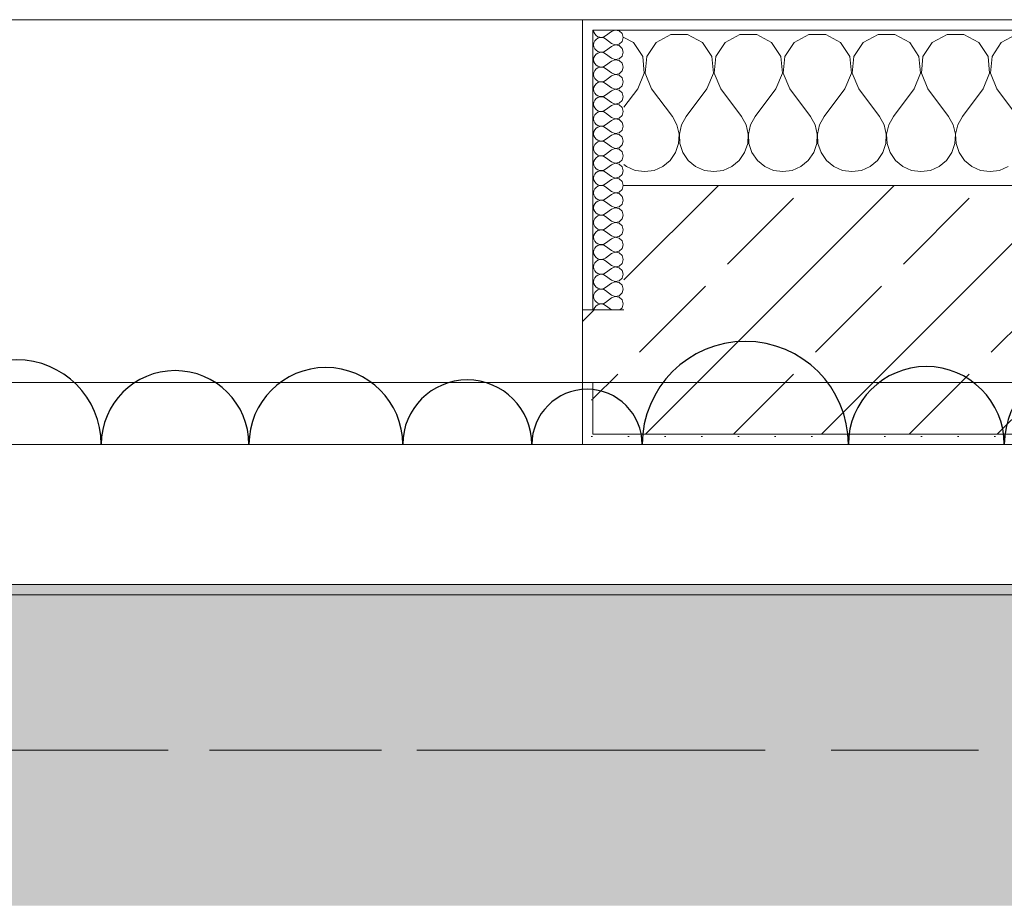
# Model space of a CAD drawing. Header units: metres. Extents: x -3.6 to 84.5, y -11 to 16.8.
# Tile 157 of 256: x 20.997 to 21.947, y 13.001 to 13.855. Entities that reach past the tile are written whole.
import ezdxf

# ---------------------------------------------------------------- set-up
doc = ezdxf.new("R2010")
doc.units = ezdxf.units.M
doc.header["$MEASUREMENT"] = 0
doc.linetypes.add('Achse', pattern=[0.2, 0.1, -0.05, 0, -0.05])
doc.linetypes.add('Strichlinie doppelt', pattern=[0.546806, 0.264583, -0.105833, 0.070556, -0.105833])
for name, color, linetype in [('209 - Marker.Änderung', 7, 'Continuous'), ('451 - Universal.Achsen Raster', 7, 'Continuous'), ('604 - Struktur.Wand Aussen', 7, 'Continuous'), ('608 - Struktur.Träger', 7, 'Continuous'), ('Neubau_653 - Abdeckung.TB Verkofferung', 7, 'Continuous')]:
    doc.layers.add(name, color=color, linetype=linetype)
pattern_1 = [(0, (0, 0), (0, 0.08660254), [0, -0.05]), (0, (0.025, 0.0433), (0, 0.08660254), [0, -0.05])]
pattern_2 = [(45, (0, 0), (-0.01767767, 0.01767767), [0, -0.025])]
pattern_3 = [(45, (0, 0), (-0.0848528, 0.0848528), []), (45, (-0.04243, 0.04243), (-0.0848528, 0.0848528), [0.09, -0.03])]

# ---------------------------------------------------------------- blocks, each defined once
blk = doc.blocks.new('*X36')
at = {"layer": '604 - Struktur.Wand Aussen', "color": 7, "linetype": 'Continuous', "lineweight": 5}
for p, q in [((21.62521, 13.84066), (21.6109, 13.83299)), ((21.64145, 13.84066), (21.62521, 13.84066)), ((21.65576, 13.83299), (21.64145, 13.84066)), ((21.69188, 13.84066), (21.67757, 13.83299)), ((21.70812, 13.84066), (21.69188, 13.84066)), ((21.72243, 13.83299), (21.70812, 13.84066)), ((21.75855, 13.84066), (21.74424, 13.83299)), ((21.77479, 13.84066), (21.75855, 13.84066)), ((21.7891, 13.83299), (21.77479, 13.84066)), ((21.82521, 13.84066), (21.8109, 13.83299)), ((21.84145, 13.84066), (21.82521, 13.84066)), ((21.85576, 13.83299), (21.84145, 13.84066)), ((21.89188, 13.84066), (21.87757, 13.83299)), ((21.90812, 13.84066), (21.89188, 13.84066)), ((21.92243, 13.83299), (21.90812, 13.84066)), ((21.95855, 13.84066), (21.94424, 13.83299)), ((21.5891, 13.83299), (21.58, 13.83787)), ((21.59808, 13.81947), (21.5891, 13.83299)), ((21.6109, 13.83299), (21.60192, 13.81947)), ((21.66475, 13.81947), (21.65576, 13.83299)), ((21.67757, 13.83299), (21.66858, 13.81947)), ((21.73142, 13.81947), (21.72243, 13.83299)), ((21.74424, 13.83299), (21.73525, 13.81947)), ((21.79808, 13.81947), (21.7891, 13.83299)), ((21.8109, 13.83299), (21.80192, 13.81947)), ((21.86475, 13.81947), (21.85576, 13.83299)), ((21.87757, 13.83299), (21.86858, 13.81947)), ((21.93142, 13.81947), (21.92243, 13.83299)), ((21.94424, 13.83299), (21.93525, 13.81947)), ((21.59962, 13.8033), (21.59808, 13.81947)), ((21.60192, 13.81947), (21.60038, 13.8033)), ((21.66629, 13.8033), (21.66475, 13.81947)), ((21.66858, 13.81947), (21.66705, 13.8033)), ((21.73295, 13.8033), (21.73142, 13.81947)), ((21.73525, 13.81947), (21.73371, 13.8033)), ((21.79962, 13.8033), (21.79808, 13.81947)), ((21.80192, 13.81947), (21.80038, 13.8033)), ((21.86629, 13.8033), (21.86475, 13.81947)), ((21.86858, 13.81947), (21.86705, 13.8033)), ((21.93295, 13.8033), (21.93142, 13.81947)), ((21.93525, 13.81947), (21.93371, 13.8033)), ((21.59333, 13.78833), (21.59962, 13.8033)), ((21.60038, 13.8033), (21.60667, 13.78833)), ((21.66, 13.78833), (21.66629, 13.8033)), ((21.66705, 13.8033), (21.67333, 13.78833)), ((21.72667, 13.78833), (21.73295, 13.8033)), ((21.73371, 13.8033), (21.74, 13.78833)), ((21.79333, 13.78833), (21.79962, 13.8033)), ((21.80038, 13.8033), (21.80667, 13.78833)), ((21.86, 13.78833), (21.86629, 13.8033)), ((21.86705, 13.8033), (21.87333, 13.78833)), ((21.92667, 13.78833), (21.93295, 13.8033)), ((21.93371, 13.8033), (21.94, 13.78833)), ((21.59333, 13.78833), (21.58, 13.77056)), ((21.60667, 13.78833), (21.62667, 13.76167)), ((21.66, 13.78833), (21.64, 13.76167)), ((21.67333, 13.78833), (21.69333, 13.76167)), ((21.72667, 13.78833), (21.70667, 13.76167)), ((21.74, 13.78833), (21.76, 13.76167)), ((21.79333, 13.78833), (21.77333, 13.76167)), ((21.80667, 13.78833), (21.82667, 13.76167)), ((21.86, 13.78833), (21.84, 13.76167)), ((21.87333, 13.78833), (21.89333, 13.76167)), ((21.92667, 13.78833), (21.90667, 13.76167)), ((21.94, 13.78833), (21.96, 13.76167)), ((21.63112, 13.75362), (21.62667, 13.76167)), ((21.6332, 13.74466), (21.63112, 13.75362)), ((21.63555, 13.75362), (21.63347, 13.74466)), ((21.64, 13.76167), (21.63555, 13.75362)), ((21.69778, 13.75362), (21.69333, 13.76167)), ((21.69987, 13.74466), (21.69778, 13.75362)), ((21.70222, 13.75362), (21.70013, 13.74466)), ((21.70667, 13.76167), (21.70222, 13.75362)), ((21.76445, 13.75362), (21.76, 13.76167)), ((21.76653, 13.74466), (21.76445, 13.75362)), ((21.76888, 13.75362), (21.7668, 13.74466)), ((21.77333, 13.76167), (21.76888, 13.75362)), ((21.83112, 13.75362), (21.82667, 13.76167)), ((21.8332, 13.74466), (21.83112, 13.75362)), ((21.83555, 13.75362), (21.83347, 13.74466)), ((21.84, 13.76167), (21.83555, 13.75362)), ((21.89778, 13.75362), (21.89333, 13.76167)), ((21.89987, 13.74466), (21.89778, 13.75362)), ((21.90222, 13.75362), (21.90013, 13.74466)), ((21.90667, 13.76167), (21.90222, 13.75362)), ((21.63275, 13.73547), (21.6332, 13.74466)), ((21.63347, 13.74466), (21.63391, 13.73547)), ((21.69942, 13.73547), (21.69987, 13.74466)), ((21.70013, 13.74466), (21.70058, 13.73547)), ((21.76609, 13.73547), (21.76653, 13.74466)), ((21.7668, 13.74466), (21.76725, 13.73547)), ((21.83275, 13.73547), (21.8332, 13.74466)), ((21.83347, 13.74466), (21.83391, 13.73547)), ((21.89942, 13.73547), (21.89987, 13.74466)), ((21.90013, 13.74466), (21.90058, 13.73547)), ((21.62981, 13.72676), (21.63275, 13.73547)), ((21.63391, 13.73547), (21.63685, 13.72676)), ((21.69648, 13.72676), (21.69942, 13.73547)), ((21.70058, 13.73547), (21.70352, 13.72676)), ((21.76315, 13.72676), (21.76609, 13.73547)), ((21.76725, 13.73547), (21.77019, 13.72676)), ((21.82981, 13.72676), (21.83275, 13.73547)), ((21.83391, 13.73547), (21.83685, 13.72676)), ((21.89648, 13.72676), (21.89942, 13.73547)), ((21.90058, 13.73547), (21.90352, 13.72676)), ((21.62461, 13.71918), (21.62981, 13.72676)), ((21.63685, 13.72676), (21.64206, 13.71918)), ((21.69127, 13.71918), (21.69648, 13.72676)), ((21.70352, 13.72676), (21.70873, 13.71918)), ((21.75794, 13.71918), (21.76315, 13.72676)), ((21.77019, 13.72676), (21.77539, 13.71918)), ((21.82461, 13.71918), (21.82981, 13.72676)), ((21.83685, 13.72676), (21.84206, 13.71918)), ((21.89127, 13.71918), (21.89648, 13.72676)), ((21.90352, 13.72676), (21.90873, 13.71918)), ((21.58, 13.71536), (21.58248, 13.71331)), ((21.61752, 13.71331), (21.62461, 13.71918)), ((21.64206, 13.71918), (21.64914, 13.71331)), ((21.68419, 13.71331), (21.69127, 13.71918)), ((21.70873, 13.71918), (21.71581, 13.71331)), ((21.75086, 13.71331), (21.75794, 13.71918)), ((21.77539, 13.71918), (21.78248, 13.71331)), ((21.81752, 13.71331), (21.82461, 13.71918)), ((21.84206, 13.71918), (21.84914, 13.71331)), ((21.88419, 13.71331), (21.89127, 13.71918)), ((21.90873, 13.71918), (21.91581, 13.71331)), ((21.58248, 13.71331), (21.59089, 13.7096)), ((21.59089, 13.7096), (21.6, 13.70833)), ((21.6, 13.70833), (21.60911, 13.7096)), ((21.60911, 13.7096), (21.61752, 13.71331)), ((21.64914, 13.71331), (21.65756, 13.7096)), ((21.65756, 13.7096), (21.66667, 13.70833)), ((21.66667, 13.70833), (21.67578, 13.7096)), ((21.67578, 13.7096), (21.68419, 13.71331)), ((21.71581, 13.71331), (21.72422, 13.7096)), ((21.72422, 13.7096), (21.73333, 13.70833)), ((21.73333, 13.70833), (21.74244, 13.7096)), ((21.74244, 13.7096), (21.75086, 13.71331)), ((21.78248, 13.71331), (21.79089, 13.7096)), ((21.79089, 13.7096), (21.8, 13.70833)), ((21.8, 13.70833), (21.80911, 13.7096)), ((21.80911, 13.7096), (21.81752, 13.71331)), ((21.84914, 13.71331), (21.85756, 13.7096)), ((21.85756, 13.7096), (21.86667, 13.70833)), ((21.86667, 13.70833), (21.87578, 13.7096)), ((21.87578, 13.7096), (21.88419, 13.71331)), ((21.91581, 13.71331), (21.92422, 13.7096)), ((21.92422, 13.7096), (21.93333, 13.70833)), ((21.93333, 13.70833), (21.94244, 13.7096)), ((21.94244, 13.7096), (21.95086, 13.71331))]:
    blk.add_line(p, q, dxfattribs=at)
blk = doc.blocks.new('*X57')
at = {"layer": '604 - Struktur.Wand Aussen', "color": 7, "linetype": 'Continuous', "lineweight": 5}
for p, q in [((21.55071, 13.845), (21.55099, 13.84305)), ((21.55099, 13.84305), (21.55178, 13.84124)), ((21.55178, 13.84124), (21.55304, 13.83973)), ((21.55304, 13.83973), (21.55466, 13.83861)), ((21.55466, 13.83861), (21.55653, 13.83798)), ((21.5585, 13.83789), (21.56042, 13.83833)), ((21.56042, 13.83833), (21.56214, 13.83929)), ((21.56786, 13.84357), (21.56214, 13.83929)), ((21.5715, 13.84497), (21.56786, 13.84357)), ((21.57534, 13.84425), (21.5715, 13.84497)), ((21.57822, 13.84161), (21.57534, 13.84425)), ((21.57929, 13.83786), (21.57822, 13.84161)), ((21.55099, 13.83267), (21.55071, 13.83071)), ((21.55071, 13.83071), (21.55099, 13.82876)), ((21.55178, 13.83447), (21.55099, 13.83267)), ((21.55304, 13.83599), (21.55178, 13.83447)), ((21.55466, 13.8371), (21.55304, 13.83599)), ((21.55653, 13.83773), (21.55466, 13.8371)), ((21.55653, 13.83798), (21.5585, 13.83789)), ((21.5585, 13.83783), (21.55653, 13.83773)), ((21.56042, 13.83738), (21.5585, 13.83783)), ((21.56214, 13.83643), (21.56042, 13.83738)), ((21.56786, 13.83214), (21.56214, 13.83643)), ((21.56786, 13.82929), (21.56214, 13.825)), ((21.56786, 13.83214), (21.5715, 13.83074)), ((21.5715, 13.83069), (21.56786, 13.82929)), ((21.5715, 13.83074), (21.57534, 13.83147)), ((21.57534, 13.82996), (21.5715, 13.83069)), ((21.57534, 13.83147), (21.57822, 13.8341)), ((21.57822, 13.82733), (21.57534, 13.82996)), ((21.57822, 13.8341), (21.57929, 13.83786)), ((21.55099, 13.82876), (21.55178, 13.82696)), ((21.55178, 13.82018), (21.55099, 13.81838)), ((21.55178, 13.82696), (21.55304, 13.82544)), ((21.55304, 13.8217), (21.55178, 13.82018)), ((21.55304, 13.82544), (21.55466, 13.82433)), ((21.55466, 13.82282), (21.55304, 13.8217)), ((21.55466, 13.82433), (21.55653, 13.8237)), ((21.55653, 13.82345), (21.55466, 13.82282)), ((21.55653, 13.8237), (21.5585, 13.8236)), ((21.5585, 13.82354), (21.55653, 13.82345)), ((21.5585, 13.8236), (21.56042, 13.82405)), ((21.56042, 13.8231), (21.5585, 13.82354)), ((21.56042, 13.82405), (21.56214, 13.825)), ((21.56214, 13.82214), (21.56042, 13.8231)), ((21.56786, 13.81786), (21.56214, 13.82214)), ((21.57534, 13.81718), (21.57822, 13.81982)), ((21.57929, 13.82357), (21.57822, 13.82733)), ((21.57822, 13.81982), (21.57929, 13.82357)), ((21.55099, 13.81838), (21.55071, 13.81643)), ((21.55071, 13.81643), (21.55099, 13.81448)), ((21.55099, 13.81448), (21.55178, 13.81267)), ((21.55178, 13.81267), (21.55304, 13.81116)), ((21.55304, 13.81116), (21.55466, 13.81004)), ((21.55466, 13.81004), (21.55653, 13.80941)), ((21.56042, 13.80976), (21.56214, 13.81071)), ((21.56786, 13.815), (21.56214, 13.81071)), ((21.56786, 13.81786), (21.5715, 13.81646)), ((21.5715, 13.8164), (21.56786, 13.815)), ((21.5715, 13.81646), (21.57534, 13.81718)), ((21.57534, 13.81567), (21.5715, 13.8164)), ((21.57822, 13.81304), (21.57534, 13.81567)), ((21.57929, 13.80929), (21.57822, 13.81304)), ((21.55099, 13.80409), (21.55071, 13.80214)), ((21.55071, 13.80214), (21.55099, 13.80019)), ((21.55178, 13.8059), (21.55099, 13.80409)), ((21.55304, 13.80742), (21.55178, 13.8059)), ((21.55466, 13.80853), (21.55304, 13.80742)), ((21.55653, 13.80916), (21.55466, 13.80853)), ((21.55653, 13.80941), (21.5585, 13.80931)), ((21.5585, 13.80926), (21.55653, 13.80916)), ((21.5585, 13.80931), (21.56042, 13.80976)), ((21.56042, 13.80881), (21.5585, 13.80926)), ((21.56214, 13.80786), (21.56042, 13.80881)), ((21.56786, 13.80357), (21.56214, 13.80786)), ((21.56786, 13.80071), (21.56214, 13.79643)), ((21.56786, 13.80357), (21.5715, 13.80217)), ((21.5715, 13.80211), (21.56786, 13.80071)), ((21.5715, 13.80217), (21.57534, 13.8029)), ((21.57534, 13.80139), (21.5715, 13.80211)), ((21.57534, 13.8029), (21.57822, 13.80553)), ((21.57822, 13.79876), (21.57534, 13.80139)), ((21.57822, 13.80553), (21.57929, 13.80929)), ((21.55099, 13.80019), (21.55178, 13.79839)), ((21.55178, 13.79161), (21.55099, 13.78981)), ((21.55178, 13.79839), (21.55304, 13.79687)), ((21.55304, 13.79313), (21.55178, 13.79161)), ((21.55304, 13.79687), (21.55466, 13.79575)), ((21.55466, 13.79425), (21.55304, 13.79313)), ((21.55466, 13.79575), (21.55653, 13.79512)), ((21.55653, 13.79488), (21.55466, 13.79425)), ((21.55653, 13.79512), (21.5585, 13.79503)), ((21.5585, 13.79497), (21.55653, 13.79488)), ((21.5585, 13.79503), (21.56042, 13.79547)), ((21.56042, 13.79453), (21.5585, 13.79497)), ((21.56042, 13.79547), (21.56214, 13.79643)), ((21.56214, 13.79357), (21.56042, 13.79453)), ((21.56786, 13.78929), (21.56214, 13.79357)), ((21.57534, 13.78861), (21.57822, 13.79124)), ((21.57929, 13.795), (21.57822, 13.79876)), ((21.57822, 13.79124), (21.57929, 13.795)), ((21.55099, 13.78981), (21.55071, 13.78786)), ((21.55071, 13.78786), (21.55099, 13.78591)), ((21.55099, 13.78591), (21.55178, 13.7841)), ((21.55178, 13.7841), (21.55304, 13.78258)), ((21.55304, 13.78258), (21.55466, 13.78147)), ((21.55466, 13.78147), (21.55653, 13.78084)), ((21.56042, 13.78119), (21.56214, 13.78214)), ((21.56786, 13.78643), (21.56214, 13.78214)), ((21.56786, 13.78929), (21.5715, 13.78789)), ((21.5715, 13.78783), (21.56786, 13.78643)), ((21.5715, 13.78789), (21.57534, 13.78861)), ((21.57534, 13.7871), (21.5715, 13.78783)), ((21.57822, 13.78447), (21.57534, 13.7871)), ((21.57929, 13.78071), (21.57822, 13.78447)), ((21.55099, 13.77552), (21.55071, 13.77357)), ((21.55071, 13.77357), (21.55099, 13.77162)), ((21.55178, 13.77733), (21.55099, 13.77552)), ((21.55304, 13.77884), (21.55178, 13.77733)), ((21.55466, 13.77996), (21.55304, 13.77884)), ((21.55653, 13.78059), (21.55466, 13.77996)), ((21.55653, 13.78084), (21.5585, 13.78074)), ((21.5585, 13.78069), (21.55653, 13.78059)), ((21.5585, 13.78074), (21.56042, 13.78119)), ((21.56042, 13.78024), (21.5585, 13.78069)), ((21.56214, 13.77929), (21.56042, 13.78024)), ((21.56786, 13.775), (21.56214, 13.77929)), ((21.56786, 13.77214), (21.56214, 13.76786)), ((21.56786, 13.775), (21.5715, 13.7736)), ((21.5715, 13.77354), (21.56786, 13.77214)), ((21.5715, 13.7736), (21.57534, 13.77433)), ((21.57534, 13.77282), (21.5715, 13.77354)), ((21.57534, 13.77433), (21.57822, 13.77696)), ((21.57822, 13.77018), (21.57534, 13.77282)), ((21.57822, 13.77696), (21.57929, 13.78071)), ((21.55099, 13.77162), (21.55178, 13.76982)), ((21.55178, 13.76304), (21.55099, 13.76124)), ((21.55178, 13.76982), (21.55304, 13.7683)), ((21.55304, 13.76456), (21.55178, 13.76304)), ((21.55304, 13.7683), (21.55466, 13.76718)), ((21.55466, 13.76567), (21.55304, 13.76456)), ((21.55466, 13.76718), (21.55653, 13.76655)), ((21.55653, 13.7663), (21.55466, 13.76567)), ((21.55653, 13.76655), (21.5585, 13.76646)), ((21.5585, 13.7664), (21.55653, 13.7663)), ((21.5585, 13.76646), (21.56042, 13.7669)), ((21.56042, 13.76595), (21.5585, 13.7664)), ((21.56042, 13.7669), (21.56214, 13.76786)), ((21.56214, 13.765), (21.56042, 13.76595)), ((21.56786, 13.76071), (21.56214, 13.765)), ((21.57534, 13.76004), (21.57822, 13.76267)), ((21.57929, 13.76643), (21.57822, 13.77018)), ((21.57822, 13.76267), (21.57929, 13.76643)), ((21.55099, 13.76124), (21.55071, 13.75929)), ((21.55071, 13.75929), (21.55099, 13.75733)), ((21.55099, 13.75733), (21.55178, 13.75553)), ((21.55178, 13.75553), (21.55304, 13.75401)), ((21.55304, 13.75401), (21.55466, 13.7529)), ((21.55466, 13.7529), (21.55653, 13.75227)), ((21.56042, 13.75262), (21.56214, 13.75357)), ((21.56786, 13.75786), (21.56214, 13.75357)), ((21.56786, 13.76071), (21.5715, 13.75931)), ((21.5715, 13.75926), (21.56786, 13.75786)), ((21.5715, 13.75931), (21.57534, 13.76004)), ((21.57534, 13.75853), (21.5715, 13.75926)), ((21.57822, 13.7559), (21.57534, 13.75853)), ((21.57929, 13.75214), (21.57822, 13.7559)), ((21.55099, 13.74695), (21.55071, 13.745)), ((21.55071, 13.745), (21.55099, 13.74305)), ((21.55178, 13.74876), (21.55099, 13.74695)), ((21.55304, 13.75027), (21.55178, 13.74876)), ((21.55466, 13.75139), (21.55304, 13.75027)), ((21.55653, 13.75202), (21.55466, 13.75139)), ((21.55653, 13.75227), (21.5585, 13.75217)), ((21.5585, 13.75211), (21.55653, 13.75202)), ((21.5585, 13.75217), (21.56042, 13.75262)), ((21.56042, 13.75167), (21.5585, 13.75211)), ((21.56214, 13.75071), (21.56042, 13.75167)), ((21.56786, 13.74643), (21.56214, 13.75071)), ((21.56786, 13.74357), (21.56214, 13.73929)), ((21.56786, 13.74643), (21.5715, 13.74503)), ((21.5715, 13.74497), (21.56786, 13.74357)), ((21.5715, 13.74503), (21.57534, 13.74575)), ((21.57534, 13.74425), (21.5715, 13.74497)), ((21.57534, 13.74575), (21.57822, 13.74839)), ((21.57822, 13.74161), (21.57534, 13.74425)), ((21.57822, 13.74839), (21.57929, 13.75214)), ((21.55099, 13.74305), (21.55178, 13.74124)), ((21.55178, 13.73447), (21.55099, 13.73267)), ((21.55178, 13.74124), (21.55304, 13.73973)), ((21.55304, 13.73599), (21.55178, 13.73447)), ((21.55304, 13.73973), (21.55466, 13.73861)), ((21.55466, 13.7371), (21.55304, 13.73599)), ((21.55466, 13.73861), (21.55653, 13.73798)), ((21.55653, 13.73773), (21.55466, 13.7371)), ((21.55653, 13.73798), (21.5585, 13.73789)), ((21.5585, 13.73783), (21.55653, 13.73773)), ((21.5585, 13.73789), (21.56042, 13.73833)), ((21.56042, 13.73738), (21.5585, 13.73783)), ((21.56042, 13.73833), (21.56214, 13.73929)), ((21.56214, 13.73643), (21.56042, 13.73738)), ((21.56786, 13.73214), (21.56214, 13.73643)), ((21.57534, 13.73147), (21.57822, 13.7341)), ((21.57929, 13.73786), (21.57822, 13.74161)), ((21.57822, 13.7341), (21.57929, 13.73786)), ((21.55099, 13.73267), (21.55071, 13.73071)), ((21.55071, 13.73071), (21.55099, 13.72876)), ((21.55099, 13.72876), (21.55178, 13.72696)), ((21.55178, 13.72696), (21.55304, 13.72544)), ((21.55304, 13.72544), (21.55466, 13.72433)), ((21.55466, 13.72433), (21.55653, 13.7237)), ((21.56042, 13.72405), (21.56214, 13.725)), ((21.56786, 13.72929), (21.56214, 13.725)), ((21.56786, 13.73214), (21.5715, 13.73074)), ((21.5715, 13.73069), (21.56786, 13.72929)), ((21.5715, 13.73074), (21.57534, 13.73147)), ((21.57534, 13.72996), (21.5715, 13.73069)), ((21.57822, 13.72733), (21.57534, 13.72996)), ((21.57929, 13.72357), (21.57822, 13.72733)), ((21.55099, 13.71838), (21.55071, 13.71643)), ((21.55071, 13.71643), (21.55099, 13.71448)), ((21.55178, 13.72018), (21.55099, 13.71838)), ((21.55304, 13.7217), (21.55178, 13.72018)), ((21.55466, 13.72282), (21.55304, 13.7217)), ((21.55653, 13.72345), (21.55466, 13.72282)), ((21.55653, 13.7237), (21.5585, 13.7236)), ((21.5585, 13.72354), (21.55653, 13.72345)), ((21.5585, 13.7236), (21.56042, 13.72405)), ((21.56042, 13.7231), (21.5585, 13.72354)), ((21.56214, 13.72214), (21.56042, 13.7231)), ((21.56786, 13.71786), (21.56214, 13.72214)), ((21.56786, 13.715), (21.56214, 13.71071)), ((21.56786, 13.71786), (21.5715, 13.71646)), ((21.5715, 13.7164), (21.56786, 13.715)), ((21.5715, 13.71646), (21.57534, 13.71718)), ((21.57534, 13.71567), (21.5715, 13.7164)), ((21.57534, 13.71718), (21.57822, 13.71982)), ((21.57822, 13.71304), (21.57534, 13.71567)), ((21.57822, 13.71982), (21.57929, 13.72357)), ((21.55099, 13.71448), (21.55178, 13.71267)), ((21.55178, 13.7059), (21.55099, 13.70409)), ((21.55178, 13.71267), (21.55304, 13.71116)), ((21.55304, 13.70742), (21.55178, 13.7059)), ((21.55304, 13.71116), (21.55466, 13.71004)), ((21.55466, 13.70853), (21.55304, 13.70742)), ((21.55466, 13.71004), (21.55653, 13.70941)), ((21.55653, 13.70916), (21.55466, 13.70853)), ((21.55653, 13.70941), (21.5585, 13.70931)), ((21.5585, 13.70926), (21.55653, 13.70916)), ((21.5585, 13.70931), (21.56042, 13.70976)), ((21.56042, 13.70881), (21.5585, 13.70926)), ((21.56042, 13.70976), (21.56214, 13.71071)), ((21.56214, 13.70786), (21.56042, 13.70881)), ((21.56786, 13.70357), (21.56214, 13.70786)), ((21.57534, 13.7029), (21.57822, 13.70553)), ((21.57929, 13.70929), (21.57822, 13.71304)), ((21.57822, 13.70553), (21.57929, 13.70929)), ((21.55099, 13.70409), (21.55071, 13.70214)), ((21.55071, 13.70214), (21.55099, 13.70019)), ((21.55099, 13.70019), (21.55178, 13.69839)), ((21.55178, 13.69839), (21.55304, 13.69687)), ((21.55304, 13.69687), (21.55466, 13.69575)), ((21.56042, 13.69547), (21.56214, 13.69643)), ((21.56786, 13.70071), (21.56214, 13.69643)), ((21.56786, 13.70357), (21.5715, 13.70217)), ((21.5715, 13.70211), (21.56786, 13.70071)), ((21.5715, 13.70217), (21.57534, 13.7029)), ((21.57534, 13.70139), (21.5715, 13.70211)), ((21.57822, 13.69876), (21.57534, 13.70139)), ((21.57929, 13.695), (21.57822, 13.69876)), ((21.55099, 13.68981), (21.55071, 13.68786)), ((21.55071, 13.68786), (21.55099, 13.68591)), ((21.55178, 13.69161), (21.55099, 13.68981)), ((21.55304, 13.69313), (21.55178, 13.69161)), ((21.55466, 13.69425), (21.55304, 13.69313)), ((21.55466, 13.69575), (21.55653, 13.69512)), ((21.55653, 13.69488), (21.55466, 13.69425)), ((21.55653, 13.69512), (21.5585, 13.69503)), ((21.5585, 13.69497), (21.55653, 13.69488)), ((21.5585, 13.69503), (21.56042, 13.69547)), ((21.56042, 13.69453), (21.5585, 13.69497)), ((21.56214, 13.69357), (21.56042, 13.69453)), ((21.56786, 13.68929), (21.56214, 13.69357)), ((21.56786, 13.68643), (21.56214, 13.68214)), ((21.56786, 13.68929), (21.5715, 13.68789)), ((21.5715, 13.68783), (21.56786, 13.68643)), ((21.5715, 13.68789), (21.57534, 13.68861)), ((21.57534, 13.6871), (21.5715, 13.68783)), ((21.57534, 13.68861), (21.57822, 13.69124)), ((21.57822, 13.68447), (21.57534, 13.6871)), ((21.57822, 13.69124), (21.57929, 13.695)), ((21.55099, 13.68591), (21.55178, 13.6841)), ((21.55178, 13.67733), (21.55099, 13.67552)), ((21.55178, 13.6841), (21.55304, 13.68258)), ((21.55304, 13.67884), (21.55178, 13.67733)), ((21.55304, 13.68258), (21.55466, 13.68147)), ((21.55466, 13.67996), (21.55304, 13.67884)), ((21.55466, 13.68147), (21.55653, 13.68084)), ((21.55653, 13.68059), (21.55466, 13.67996)), ((21.55653, 13.68084), (21.5585, 13.68074)), ((21.5585, 13.68069), (21.55653, 13.68059)), ((21.5585, 13.68074), (21.56042, 13.68119)), ((21.56042, 13.68024), (21.5585, 13.68069)), ((21.56042, 13.68119), (21.56214, 13.68214)), ((21.56214, 13.67929), (21.56042, 13.68024)), ((21.56786, 13.675), (21.56214, 13.67929)), ((21.57534, 13.67433), (21.57822, 13.67696)), ((21.57929, 13.68071), (21.57822, 13.68447)), ((21.57822, 13.67696), (21.57929, 13.68071)), ((21.55099, 13.67552), (21.55071, 13.67357)), ((21.55071, 13.67357), (21.55099, 13.67162)), ((21.55099, 13.67162), (21.55178, 13.66982)), ((21.55178, 13.66982), (21.55304, 13.6683)), ((21.55304, 13.6683), (21.55466, 13.66718)), ((21.56042, 13.6669), (21.56214, 13.66786)), ((21.56786, 13.67214), (21.56214, 13.66786)), ((21.56786, 13.675), (21.5715, 13.6736)), ((21.5715, 13.67354), (21.56786, 13.67214)), ((21.5715, 13.6736), (21.57534, 13.67433)), ((21.57534, 13.67282), (21.5715, 13.67354)), ((21.57822, 13.67018), (21.57534, 13.67282)), ((21.57929, 13.66643), (21.57822, 13.67018)), ((21.55099, 13.66124), (21.55071, 13.65929)), ((21.55071, 13.65929), (21.55099, 13.65733)), ((21.55178, 13.66304), (21.55099, 13.66124)), ((21.55304, 13.66456), (21.55178, 13.66304)), ((21.55466, 13.66567), (21.55304, 13.66456)), ((21.55466, 13.66718), (21.55653, 13.66655)), ((21.55653, 13.6663), (21.55466, 13.66567)), ((21.55653, 13.66655), (21.5585, 13.66646)), ((21.5585, 13.6664), (21.55653, 13.6663)), ((21.5585, 13.66646), (21.56042, 13.6669)), ((21.56042, 13.66595), (21.5585, 13.6664)), ((21.56214, 13.665), (21.56042, 13.66595)), ((21.56786, 13.66071), (21.56214, 13.665)), ((21.56786, 13.65786), (21.56214, 13.65357)), ((21.56786, 13.66071), (21.5715, 13.65931)), ((21.5715, 13.65926), (21.56786, 13.65786)), ((21.5715, 13.65931), (21.57534, 13.66004)), ((21.57534, 13.65853), (21.5715, 13.65926)), ((21.57534, 13.66004), (21.57822, 13.66267)), ((21.57822, 13.6559), (21.57534, 13.65853)), ((21.57822, 13.66267), (21.57929, 13.66643)), ((21.55099, 13.65733), (21.55178, 13.65553)), ((21.55178, 13.64876), (21.55099, 13.64695)), ((21.55178, 13.65553), (21.55304, 13.65401)), ((21.55304, 13.65027), (21.55178, 13.64876)), ((21.55304, 13.65401), (21.55466, 13.6529)), ((21.55466, 13.65139), (21.55304, 13.65027)), ((21.55466, 13.6529), (21.55653, 13.65227)), ((21.55653, 13.65202), (21.55466, 13.65139)), ((21.55653, 13.65227), (21.5585, 13.65217)), ((21.5585, 13.65211), (21.55653, 13.65202)), ((21.5585, 13.65217), (21.56042, 13.65262)), ((21.56042, 13.65167), (21.5585, 13.65211)), ((21.56042, 13.65262), (21.56214, 13.65357)), ((21.56214, 13.65071), (21.56042, 13.65167)), ((21.56786, 13.64643), (21.56214, 13.65071)), ((21.57534, 13.64575), (21.57822, 13.64839)), ((21.57929, 13.65214), (21.57822, 13.6559)), ((21.57822, 13.64839), (21.57929, 13.65214)), ((21.55099, 13.64695), (21.55071, 13.645)), ((21.55071, 13.645), (21.55099, 13.64305)), ((21.55099, 13.64305), (21.55178, 13.64124)), ((21.55178, 13.64124), (21.55304, 13.63973)), ((21.55304, 13.63973), (21.55466, 13.63861)), ((21.56042, 13.63833), (21.56214, 13.63929)), ((21.56786, 13.64357), (21.56214, 13.63929)), ((21.56786, 13.64643), (21.5715, 13.64503)), ((21.5715, 13.64497), (21.56786, 13.64357)), ((21.5715, 13.64503), (21.57534, 13.64575)), ((21.57534, 13.64425), (21.5715, 13.64497)), ((21.57822, 13.64161), (21.57534, 13.64425)), ((21.57929, 13.63786), (21.57822, 13.64161)), ((21.55099, 13.63267), (21.55071, 13.63071)), ((21.55071, 13.63071), (21.55099, 13.62876)), ((21.55178, 13.63447), (21.55099, 13.63267)), ((21.55304, 13.63599), (21.55178, 13.63447)), ((21.55466, 13.6371), (21.55304, 13.63599)), ((21.55466, 13.63861), (21.55653, 13.63798)), ((21.55653, 13.63773), (21.55466, 13.6371)), ((21.55653, 13.63798), (21.5585, 13.63789)), ((21.5585, 13.63783), (21.55653, 13.63773)), ((21.5585, 13.63789), (21.56042, 13.63833)), ((21.56042, 13.63738), (21.5585, 13.63783)), ((21.56214, 13.63643), (21.56042, 13.63738)), ((21.56786, 13.63214), (21.56214, 13.63643)), ((21.56786, 13.62929), (21.56214, 13.625)), ((21.56786, 13.63214), (21.5715, 13.63074)), ((21.5715, 13.63069), (21.56786, 13.62929)), ((21.5715, 13.63074), (21.57534, 13.63147)), ((21.57534, 13.62996), (21.5715, 13.63069)), ((21.57534, 13.63147), (21.57822, 13.6341)), ((21.57822, 13.62733), (21.57534, 13.62996)), ((21.57822, 13.6341), (21.57929, 13.63786)), ((21.55099, 13.62876), (21.55178, 13.62696)), ((21.55178, 13.62018), (21.55099, 13.61838)), ((21.55178, 13.62696), (21.55304, 13.62544)), ((21.55304, 13.6217), (21.55178, 13.62018)), ((21.55304, 13.62544), (21.55466, 13.62433)), ((21.55466, 13.62282), (21.55304, 13.6217)), ((21.55466, 13.62433), (21.55653, 13.6237)), ((21.55653, 13.62345), (21.55466, 13.62282)), ((21.55653, 13.6237), (21.5585, 13.6236)), ((21.5585, 13.62354), (21.55653, 13.62345)), ((21.5585, 13.6236), (21.56042, 13.62405)), ((21.56042, 13.6231), (21.5585, 13.62354)), ((21.56042, 13.62405), (21.56214, 13.625)), ((21.56214, 13.62214), (21.56042, 13.6231)), ((21.56786, 13.61786), (21.56214, 13.62214)), ((21.57534, 13.61718), (21.57822, 13.61982)), ((21.57929, 13.62357), (21.57822, 13.62733)), ((21.57822, 13.61982), (21.57929, 13.62357)), ((21.55099, 13.61838), (21.55071, 13.61643)), ((21.55071, 13.61643), (21.55099, 13.61448)), ((21.55099, 13.61448), (21.55178, 13.61267)), ((21.55178, 13.61267), (21.55304, 13.61116)), ((21.55304, 13.61116), (21.55466, 13.61004)), ((21.56042, 13.60976), (21.56214, 13.61071)), ((21.56786, 13.615), (21.56214, 13.61071)), ((21.56786, 13.61786), (21.5715, 13.61646)), ((21.5715, 13.6164), (21.56786, 13.615)), ((21.5715, 13.61646), (21.57534, 13.61718)), ((21.57534, 13.61567), (21.5715, 13.6164)), ((21.57822, 13.61304), (21.57534, 13.61567)), ((21.57929, 13.60929), (21.57822, 13.61304)), ((21.55099, 13.60409), (21.55071, 13.60214)), ((21.55071, 13.60214), (21.55099, 13.60019)), ((21.55178, 13.6059), (21.55099, 13.60409)), ((21.55304, 13.60742), (21.55178, 13.6059)), ((21.55466, 13.60853), (21.55304, 13.60742)), ((21.55466, 13.61004), (21.55653, 13.60941)), ((21.55653, 13.60916), (21.55466, 13.60853)), ((21.55653, 13.60941), (21.5585, 13.60931)), ((21.5585, 13.60926), (21.55653, 13.60916)), ((21.5585, 13.60931), (21.56042, 13.60976)), ((21.56042, 13.60881), (21.5585, 13.60926)), ((21.56214, 13.60786), (21.56042, 13.60881)), ((21.56786, 13.60357), (21.56214, 13.60786)), ((21.56786, 13.60357), (21.5715, 13.60217)), ((21.5715, 13.60211), (21.56786, 13.60071)), ((21.5715, 13.60217), (21.57534, 13.6029)), ((21.57534, 13.60139), (21.5715, 13.60211)), ((21.57534, 13.6029), (21.57822, 13.60553)), ((21.57822, 13.59876), (21.57534, 13.60139)), ((21.57822, 13.60553), (21.57929, 13.60929)), ((21.55099, 13.60019), (21.55178, 13.59839)), ((21.55178, 13.59161), (21.55099, 13.58981)), ((21.55178, 13.59839), (21.55304, 13.59687)), ((21.55304, 13.59313), (21.55178, 13.59161)), ((21.55304, 13.59687), (21.55466, 13.59575)), ((21.55466, 13.59425), (21.55304, 13.59313)), ((21.55466, 13.59575), (21.55653, 13.59512)), ((21.55653, 13.59488), (21.55466, 13.59425)), ((21.55653, 13.59512), (21.5585, 13.59503)), ((21.5585, 13.59497), (21.55653, 13.59488)), ((21.5585, 13.59503), (21.56042, 13.59547)), ((21.56042, 13.59453), (21.5585, 13.59497)), ((21.56042, 13.59547), (21.56214, 13.59643)), ((21.56214, 13.59357), (21.56042, 13.59453)), ((21.56786, 13.60071), (21.56214, 13.59643)), ((21.56786, 13.58929), (21.56214, 13.59357)), ((21.57534, 13.58861), (21.57822, 13.59124)), ((21.57929, 13.595), (21.57822, 13.59876)), ((21.57822, 13.59124), (21.57929, 13.595)), ((21.55099, 13.58981), (21.55071, 13.58786)), ((21.55071, 13.58786), (21.55099, 13.58591)), ((21.55099, 13.58591), (21.55178, 13.5841)), ((21.55178, 13.5841), (21.55304, 13.58258)), ((21.55304, 13.58258), (21.55466, 13.58147)), ((21.56042, 13.58119), (21.56214, 13.58214)), ((21.56786, 13.58643), (21.56214, 13.58214)), ((21.56786, 13.58929), (21.5715, 13.58789)), ((21.5715, 13.58783), (21.56786, 13.58643)), ((21.5715, 13.58789), (21.57534, 13.58861)), ((21.57534, 13.5871), (21.5715, 13.58783)), ((21.57822, 13.58447), (21.57534, 13.5871)), ((21.57929, 13.58071), (21.57822, 13.58447)), ((21.55099, 13.57552), (21.55091, 13.575)), ((21.55178, 13.57733), (21.55099, 13.57552)), ((21.55304, 13.57884), (21.55178, 13.57733)), ((21.55466, 13.57996), (21.55304, 13.57884)), ((21.55466, 13.58147), (21.55653, 13.58084)), ((21.55653, 13.58059), (21.55466, 13.57996)), ((21.55653, 13.58084), (21.5585, 13.58074)), ((21.5585, 13.58069), (21.55653, 13.58059)), ((21.5585, 13.58074), (21.56042, 13.58119)), ((21.56042, 13.58024), (21.5585, 13.58069)), ((21.56214, 13.57929), (21.56042, 13.58024)), ((21.56786, 13.575), (21.56214, 13.57929)), ((21.57608, 13.575), (21.57822, 13.57696)), ((21.57822, 13.57696), (21.57929, 13.58071))]:
    blk.add_line(p, q, dxfattribs=at)

msp = doc.modelspace()

# ---------------------------------------------------------------- hatches: boundary and pattern name
at = {"layer": '604 - Struktur.Wand Aussen', "linetype": 'Continuous', "lineweight": 0, "true_color": 0x000000}
h = msp.add_hatch(dxfattribs=at)
h.set_pattern_fill('Verputz_0001', color=18, style=0, pattern_type=2)
h.set_pattern_definition(pattern_1)
h.paths.add_polyline_path([(21.55, 13.855), (21.54, 13.855), (21.54, 13.575), (21.55, 13.575)])
h = msp.add_hatch(dxfattribs=at)
h.set_pattern_fill('Verputz_0001', color=18, style=0, pattern_type=2)
h.set_pattern_definition(pattern_1)
h.paths.add_polyline_path([(21.55, 13.855), (21.55, 13.845), (22.73, 13.845), (22.73, 13.855)])
h = msp.add_hatch(dxfattribs=at)
h.set_pattern_fill('Beton__Stahlbeton_0001', color=18, style=0, pattern_type=2)
h.set_pattern_definition(pattern_3)
h.paths.add_polyline_path([(21.54, 13.505), (21.55, 13.505), (21.55, 13.455), (22.73, 13.455), (22.73, 13.505), (22.74, 13.505), (22.74, 13.575), (22.73, 13.575), (22.7, 13.575), (22.7, 13.695), (21.58, 13.695), (21.58, 13.575), (21.55, 13.575), (21.54, 13.575)])
h = msp.add_hatch(dxfattribs=at)
h.set_pattern_fill('Gips_0001', color=18, style=0, pattern_type=2)
h.set_pattern_definition(pattern_2)
h.paths.add_polyline_path([(21.55, 13.445), (21.55, 13.505), (21.54, 13.505), (21.54, 13.445)])
h = msp.add_hatch(dxfattribs=at)
h.set_pattern_fill('Gips_0001', color=18, style=0, pattern_type=2)
h.set_pattern_definition(pattern_2)
h.paths.add_polyline_path([(21.55, 13.445), (21.96999, 13.445), (21.96999, 13.455), (21.55, 13.455)])
at = {"layer": '608 - Struktur.Träger', "linetype": 'Continuous', "lineweight": 0, "true_color": 0x000000}
h = msp.add_hatch(dxfattribs=at)
h.set_pattern_fill('Gips_0001', color=18, style=0, pattern_type=2)
h.set_pattern_definition(pattern_2)
h.paths.add_polyline_path([(18.68999, 13.30998), (18.68999, 13.29998), (21.96999, 13.29998), (21.96999, 13.30998)])
h = msp.add_hatch(dxfattribs=at)
h.set_pattern_fill('Beton__Stahlbeton_0001', color=18, style=0, pattern_type=2)
h.set_pattern_definition(pattern_3)
h.paths.add_polyline_path([(15.08999, 13.29998), (14.77999, 13.29998), (14.77999, 12.99998), (15.08999, 12.99998), (18.36999, 12.99998), (18.68999, 12.99998), (21.96999, 12.99998), (22.28999, 12.99998), (25.56999, 12.99998), (25.88999, 12.99998), (29.16999, 12.99998), (29.48999, 12.99998), (32.76999, 12.99998), (33.08999, 12.99998), (36.36999, 12.99998), (36.68999, 12.99998), (39.96999, 12.99998), (40.28999, 12.99998), (43.56999, 12.99998), (43.88999, 12.99998), (47.16999, 12.99998), (47.47999, 12.99998), (47.47999, 13.29998), (47.16999, 13.29998), (43.88999, 13.29998), (43.56999, 13.29998), (40.28999, 13.29998), (39.96999, 13.29998), (36.68999, 13.29998), (36.36999, 13.29998), (33.08999, 13.29998), (32.76999, 13.29998), (29.48999, 13.29998), (29.16999, 13.29998), (25.88999, 13.29998), (25.56999, 13.29998), (22.28999, 13.29998), (21.96999, 13.29998), (18.68999, 13.29998), (18.36999, 13.29998)])

# ---------------------------------------------------------------- linework, layer by layer
at = {"layer": '209 - Marker.Änderung', "color": 1, "linetype": 'Continuous', "lineweight": 25}
for centre, radius in [((21.69712, 13.445), 0.09951), ((20.9937, 13.445), 0.0817), ((22.02784, 13.445), 0.08073), ((21.14669, 13.445), 0.07128), ((21.29221, 13.445), 0.07424), ((21.87187, 13.445), 0.07524), ((21.42876, 13.445), 0.06231), ((21.54434, 13.445), 0.05327)]:
    msp.add_arc(centre, radius, 0, 180, dxfattribs=at)
at = {"layer": '451 - Universal.Achsen Raster', "color": 160, "linetype": 'Strichlinie doppelt', "lineweight": 9, "true_color": 0x3232ff}
msp.add_line((64.93502, 13.14998), (-3.175, 13.14998), dxfattribs=at)
at = {"layer": '604 - Struktur.Wand Aussen', "color": 7, "linetype": 'Continuous', "lineweight": 13}
for p, q in [((21.54, 13.855), (19.14, 13.855)), ((22.7, 13.695), (21.58, 13.695)), ((21.54, 13.575), (21.54, 13.505)), ((21.55, 13.455), (21.55, 13.505)), ((21.55, 13.455), (22.73, 13.455)), ((19.14, 13.445), (21.54, 13.445))]:
    msp.add_line(p, q, dxfattribs=at)
at = {"layer": '604 - Struktur.Wand Aussen', "color": 7, "linetype": 'Continuous', "lineweight": 5}
for p, q in [((21.54, 13.855), (21.54, 13.845)), ((21.55, 13.855), (21.54, 13.855)), ((21.54, 13.845), (21.54, 13.705)), ((21.58, 13.845), (21.55, 13.845)), ((21.55, 13.575), (21.55, 13.845)), ((21.55, 13.845), (21.55, 13.575)), ((22.7, 13.845), (21.58, 13.845)), ((21.54, 13.705), (21.54, 13.695)), ((21.54, 13.695), (21.54, 13.575)), ((21.55, 13.575), (21.54, 13.575)), ((21.58, 13.575), (21.55, 13.575)), ((21.54, 13.505), (21.54, 13.455)), ((21.55, 13.505), (21.54, 13.505)), ((21.54, 13.455), (21.54, 13.445)), ((21.55, 13.445), (21.54, 13.445))]:
    msp.add_line(p, q, dxfattribs=at)
at = {"layer": '604 - Struktur.Wand Aussen', "color": 7, "linetype": 'Continuous', "lineweight": 5, "flags": 128}
for points in [[(22.73, 13.855), (21.55, 13.855)], [(21.55, 13.445), (21.96999, 13.445)]]:
    msp.add_lwpolyline(points, dxfattribs=at)
at = {"layer": '608 - Struktur.Träger', "color": 7, "linetype": 'Continuous', "lineweight": 13}
for p, q in [((14.77999, 13.30998), (47.47999, 13.30998)), ((21.96999, 13.29998), (18.68999, 13.29998))]:
    msp.add_line(p, q, dxfattribs=at)
at = {"layer": '608 - Struktur.Träger', "color": 7, "linetype": 'Continuous', "lineweight": 5}
msp.add_line((21.96999, 13.30998), (18.68999, 13.30998), dxfattribs=at)
at = {"layer": '608 - Struktur.Träger', "color": 7, "linetype": 'Achse', "lineweight": 9}
msp.add_line((14.77999, 13.14998), (47.47999, 13.14998), dxfattribs=at)
at = {"layer": 'Neubau_653 - Abdeckung.TB Verkofferung', "color": 1, "linetype": 'Continuous', "lineweight": 9}
msp.add_line((15.11, 13.50498), (47.24003, 13.50498), dxfattribs=at)

# ---------------------------------------------------------------- block references
at = {"layer": '604 - Struktur.Wand Aussen', "color": 7, "lineweight": 18}
for name in ['*X57', '*X36']:
    msp.add_blockref(name, (0, 0), dxfattribs=at)

doc.saveas('drawing.dxf')
